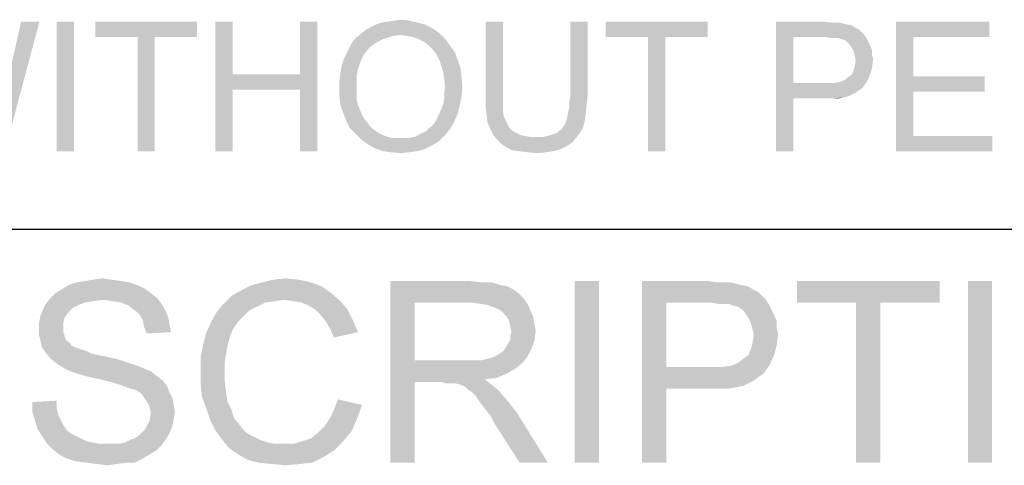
# Model space of a CAD drawing. Extents: x 0 to 841, y 0 to 594.
# Tile 20 of 102: x 608.93 to 627.89, y 32.45 to 41.04. Entities that reach past the tile are written whole.
import ezdxf

# ---------------------------------------------------------------- set-up
doc = ezdxf.new("R2010")
doc.units = 0
doc.header["$LTSCALE"] = 46.255
doc.header["$MEASUREMENT"] = 0
doc.layers.get('0').update_dxf_attribs({"linetype": 'CONTINUOUS'})

msp = doc.modelspace()

# ---------------------------------------------------------------- linework, layer by layer
at = {"color": 3, "linetype": 'Continuous'}
for q in [(814, 37), (709, 37), (826, 37)]:
    msp.add_line((601, 37), q, dxfattribs=at)
at = {"color": 1, "linetype": 'Continuous'}
for points in [[(608.45926, 38.83333), (608.4963, 38.96296), (609.31111, 41)], [(608.45926, 38.83333), (609.31111, 41), (608.64444, 38.5)], [(608.4963, 38.96296), (608.51481, 39.09259), (609.31111, 41)], [(608.51481, 39.09259), (608.55185, 39.22222), (609.31111, 41)], [(608.55185, 39.22222), (608.58889, 39.37037), (609.31111, 41)], [(609.31111, 41), (608.58889, 39.37037), (608.95926, 41)], [(609.97778, 41), (609.64444, 38.5), (609.64444, 41)], [(609.64444, 38.5), (609.97778, 41), (609.97778, 38.5)], [(612.34815, 41), (610.38519, 40.7037), (610.38519, 41)], [(611.2, 40.7037), (610.38519, 40.7037), (612.34815, 41)], [(611.53333, 40.7037), (611.2, 40.7037), (612.34815, 41)], [(611.53333, 40.7037), (612.34815, 41), (612.34815, 40.7037)], [(613.03333, 41), (613.03333, 39.98148), (612.7, 38.5)], [(613.03333, 41), (612.7, 38.5), (612.7, 41)], [(614.66296, 41), (614.32963, 39.98148), (614.32963, 41)], [(614.32963, 39.68518), (614.32963, 39.98148), (614.66296, 41)], [(614.32963, 38.5), (614.32963, 39.68518), (614.66296, 41)], [(614.32963, 38.5), (614.66296, 41), (614.66296, 38.5)], [(616.58889, 40.98148), (615.79259, 40.94444), (615.9037, 40.98148)], [(615.79259, 40.94444), (616.58889, 40.98148), (616.73704, 40.94444)], [(615.9037, 40.98148), (616.01481, 41), (616.44074, 41.01852)], [(615.9037, 40.98148), (616.44074, 41.01852), (616.58889, 40.98148)], [(616.44074, 41.01852), (616.01481, 41), (616.14444, 41.01852)], [(616.14444, 41.01852), (616.27407, 41.03704), (616.44074, 41.01852)], [(618.23704, 41), (617.9037, 39.55555), (617.9037, 41)], [(617.9037, 39.55555), (618.23704, 41), (618.23704, 39.55555)], [(619.86667, 41), (619.53333, 39.55555), (619.53333, 41)], [(619.53333, 39.55555), (619.86667, 41), (619.86667, 39.55555)], [(622.18148, 41), (620.21852, 40.7037), (620.21852, 41)], [(621.03333, 40.7037), (620.21852, 40.7037), (622.18148, 41)], [(621.36667, 40.7037), (621.03333, 40.7037), (622.18148, 41)], [(621.36667, 40.7037), (622.18148, 41), (622.18148, 40.7037)], [(623.4963, 41), (624.4037, 41), (623.82963, 40.7037)], [(623.82963, 40.7037), (623.4963, 38.5), (623.4963, 41)], [(624.4037, 41), (624.53333, 40.98148), (623.82963, 40.7037)], [(624.71852, 40.98148), (624.79259, 40.96296), (623.82963, 40.7037)], [(624.62593, 40.98148), (624.71852, 40.98148), (623.82963, 40.7037)], [(624.53333, 40.98148), (624.62593, 40.98148), (623.82963, 40.7037)], [(624.79259, 40.96296), (624.86667, 40.94444), (623.82963, 40.7037)], [(625.81111, 41), (627.60741, 41), (626.14444, 40.7037)], [(626.14444, 40.7037), (625.81111, 38.5), (625.81111, 41)], [(626.14444, 40.7037), (627.60741, 41), (627.60741, 40.7037)], [(617.01481, 40.77778), (615.4963, 40.75926), (615.58889, 40.83333)], [(616.27407, 40.74074), (615.4963, 40.75926), (617.01481, 40.77778)], [(616.88519, 40.87037), (615.58889, 40.83333), (615.68148, 40.88889)], [(615.58889, 40.83333), (616.88519, 40.87037), (617.01481, 40.77778)], [(616.73704, 40.94444), (615.68148, 40.88889), (615.79259, 40.94444)], [(615.68148, 40.88889), (616.73704, 40.94444), (616.88519, 40.87037)], [(616.38519, 40.72222), (616.27407, 40.74074), (617.01481, 40.77778)], [(616.4963, 40.7037), (616.38519, 40.72222), (617.01481, 40.77778)], [(616.60741, 40.66667), (616.4963, 40.7037), (617.01481, 40.77778)], [(616.60741, 40.66667), (617.01481, 40.77778), (617.12593, 40.66667)], [(624.86667, 40.94444), (624.95926, 40.92593), (623.82963, 40.7037)], [(624.95926, 40.92593), (625.01481, 40.88889), (623.82963, 40.7037)], [(625.01481, 40.88889), (625.08889, 40.85185), (623.82963, 40.7037)], [(625.08889, 40.85185), (625.14444, 40.7963), (623.82963, 40.7037)], [(625.14444, 40.7963), (625.2, 40.74074), (623.82963, 40.7037)], [(611.53333, 40.7037), (611.2, 38.5), (611.2, 40.7037)], [(611.2, 38.5), (611.53333, 40.7037), (611.53333, 38.5)], [(615.79259, 40.59259), (615.66296, 40.5), (615.27407, 40.48148)], [(615.79259, 40.59259), (615.27407, 40.48148), (615.32963, 40.59259)], [(615.94074, 40.66667), (615.32963, 40.59259), (615.4037, 40.68519)], [(615.32963, 40.59259), (615.94074, 40.66667), (615.79259, 40.59259)], [(616.27407, 40.74074), (615.4037, 40.68519), (615.4963, 40.75926)], [(616.27407, 40.74074), (616.10741, 40.72222), (615.4037, 40.68519)], [(615.4037, 40.68519), (616.10741, 40.72222), (615.94074, 40.66667)], [(617.12593, 40.66667), (616.71852, 40.61111), (616.60741, 40.66667)], [(616.81111, 40.53704), (616.71852, 40.61111), (617.12593, 40.66667)], [(616.81111, 40.53704), (617.12593, 40.66667), (617.21852, 40.53704)], [(621.36667, 40.7037), (621.03333, 38.5), (621.03333, 40.7037)], [(621.03333, 38.5), (621.36667, 40.7037), (621.36667, 38.5)], [(623.82963, 40.7037), (623.82963, 39.81481), (623.4963, 38.5)], [(624.44074, 40.7037), (623.82963, 40.7037), (625.2, 40.74074)], [(624.55185, 40.68519), (624.44074, 40.7037), (625.2, 40.74074)], [(624.62593, 40.68519), (624.55185, 40.68519), (625.2, 40.74074)], [(624.7, 40.68519), (624.62593, 40.68519), (625.2, 40.74074)], [(624.7, 40.68519), (625.2, 40.74074), (625.23704, 40.68519)], [(625.23704, 40.68519), (624.73704, 40.66667), (624.7, 40.68519)], [(624.81111, 40.64815), (624.73704, 40.66667), (625.23704, 40.68519)], [(624.86667, 40.61111), (624.81111, 40.64815), (625.23704, 40.68519)], [(624.86667, 40.61111), (625.23704, 40.68519), (625.27407, 40.61111)], [(625.27407, 40.61111), (624.9037, 40.57407), (624.86667, 40.61111)], [(624.9037, 40.57407), (625.27407, 40.61111), (625.31111, 40.53704)], [(626.14444, 40.7037), (626.14444, 39.94445), (625.81111, 38.5)], [(615.60741, 40.42593), (615.21852, 40.37037), (615.27407, 40.48148)], [(615.21852, 40.37037), (615.60741, 40.42593), (615.55185, 40.35185)], [(615.27407, 40.48148), (615.66296, 40.5), (615.60741, 40.42593)], [(617.21852, 40.53704), (616.88519, 40.46296), (616.81111, 40.53704)], [(616.88519, 40.46296), (617.21852, 40.53704), (617.31111, 40.40741)], [(617.31111, 40.40741), (616.95926, 40.37037), (616.88519, 40.46296)], [(617.01481, 40.25926), (616.95926, 40.37037), (617.31111, 40.40741)], [(617.01481, 40.25926), (617.31111, 40.40741), (617.36667, 40.25926)], [(625.31111, 40.53704), (624.94074, 40.51852), (624.9037, 40.57407)], [(624.97778, 40.46296), (624.94074, 40.51852), (625.31111, 40.53704)], [(624.97778, 40.46296), (625.31111, 40.53704), (625.34815, 40.44444)], [(625.34815, 40.44444), (624.9963, 40.40741), (624.97778, 40.46296)], [(624.9963, 40.40741), (625.34815, 40.44444), (625.34815, 40.35185)], [(625.34815, 40.35185), (625.01481, 40.33333), (624.9963, 40.40741)], [(615.47778, 40.18519), (615.12593, 40.12963), (615.16296, 40.25926)], [(615.55185, 40.35185), (615.16296, 40.25926), (615.21852, 40.37037)], [(615.55185, 40.35185), (615.51481, 40.27778), (615.16296, 40.25926)], [(615.16296, 40.25926), (615.51481, 40.27778), (615.47778, 40.18519)], [(617.36667, 40.25926), (617.05185, 40.14815), (617.01481, 40.25926)], [(617.05185, 40.14815), (617.36667, 40.25926), (617.42222, 40.09259)], [(625.01481, 40.33333), (625.34815, 40.35185), (625.36667, 40.27778)], [(625.36667, 40.27778), (625.03333, 40.25926), (625.01481, 40.33333)], [(625.01481, 40.14815), (625.03333, 40.25926), (625.36667, 40.27778)], [(625.01481, 40.14815), (625.36667, 40.27778), (625.34815, 40.11111)], [(615.44074, 40.07407), (615.10741, 40), (615.12593, 40.12963)], [(615.10741, 40), (615.44074, 40.07407), (615.42222, 39.96296)], [(615.12593, 40.12963), (615.47778, 40.18519), (615.44074, 40.07407)], [(617.42222, 40.09259), (617.08889, 40.01852), (617.05185, 40.14815)], [(617.08889, 40.01852), (617.42222, 40.09259), (617.44074, 39.92593)], [(617.44074, 39.92593), (617.10741, 39.88889), (617.08889, 40.01852)], [(624.95926, 39.98148), (624.9963, 40.07407), (625.34815, 40.11111)], [(624.95926, 39.98148), (625.34815, 40.11111), (625.31111, 39.98148)], [(625.34815, 40.11111), (624.9963, 40.07407), (625.01481, 40.14815)], [(613.03333, 39.98148), (613.03333, 39.68518), (612.7, 38.5)], [(613.03333, 39.98148), (614.32963, 39.98148), (613.03333, 39.68518)], [(614.32963, 39.68518), (613.03333, 39.68518), (614.32963, 39.98148)], [(615.42222, 39.96296), (615.08889, 39.85185), (615.10741, 40)], [(615.08889, 39.85185), (615.42222, 39.96296), (615.42222, 39.83333)], [(615.42222, 39.83333), (615.08889, 39.7037), (615.08889, 39.85185)], [(615.08889, 39.7037), (615.42222, 39.83333), (615.42222, 39.7037)], [(617.12593, 39.74074), (617.10741, 39.88889), (617.44074, 39.92593)], [(617.12593, 39.74074), (617.44074, 39.92593), (617.45926, 39.74074)], [(624.58889, 39.81481), (624.71852, 39.83333), (625.25556, 39.85185)], [(624.58889, 39.81481), (625.25556, 39.85185), (625.16296, 39.72222)], [(625.25556, 39.85185), (624.71852, 39.83333), (624.81111, 39.87037)], [(624.81111, 39.87037), (624.88519, 39.92593), (625.31111, 39.98148)], [(624.81111, 39.87037), (625.31111, 39.98148), (625.25556, 39.85185)], [(625.31111, 39.98148), (624.88519, 39.92593), (624.95926, 39.98148)], [(626.14444, 39.94445), (626.14444, 39.64815), (625.81111, 38.5)], [(626.14444, 39.64815), (627.51481, 39.94445), (627.51481, 39.64815)], [(626.14444, 39.94445), (627.51481, 39.94445), (626.14444, 39.64815)], [(612.7, 38.5), (613.03333, 39.68518), (613.03333, 38.5)], [(615.42222, 39.7037), (615.42222, 39.59259), (615.08889, 39.55556)], [(615.42222, 39.7037), (615.08889, 39.55556), (615.08889, 39.7037)], [(617.45926, 39.74074), (617.10741, 39.62963), (617.12593, 39.74074)], [(617.10741, 39.62963), (617.45926, 39.74074), (617.44074, 39.55556)], [(623.82963, 39.81481), (623.82963, 39.51852), (623.4963, 38.5)], [(624.58889, 39.81481), (625.16296, 39.72222), (623.82963, 39.51852)], [(624.44074, 39.81481), (624.58889, 39.81481), (623.82963, 39.51852)], [(623.82963, 39.81481), (624.44074, 39.81481), (623.82963, 39.51852)], [(625.16296, 39.72222), (625.10741, 39.68519), (623.82963, 39.51852)], [(625.10741, 39.68519), (625.03333, 39.62963), (623.82963, 39.51852)], [(626.14444, 39.64815), (626.14444, 38.7963), (625.81111, 38.5)], [(615.08889, 39.55556), (615.42222, 39.59259), (615.42222, 39.5)], [(615.42222, 39.5), (615.10741, 39.38889), (615.08889, 39.55556)], [(615.42222, 39.5), (615.44074, 39.40741), (615.10741, 39.38889)], [(617.08889, 39.40741), (617.10741, 39.51852), (617.44074, 39.55556)], [(617.08889, 39.40741), (617.44074, 39.55556), (617.4037, 39.37037)], [(617.44074, 39.55556), (617.10741, 39.51852), (617.10741, 39.62963)], [(618.23704, 39.55555), (618.23704, 39.40741), (617.9037, 39.37037)], [(618.23704, 39.55555), (617.9037, 39.37037), (617.9037, 39.55555)], [(619.86667, 39.55555), (619.51481, 39.44444), (619.53333, 39.55555)], [(619.51481, 39.44444), (619.86667, 39.55555), (619.84815, 39.37037)], [(623.4963, 38.5), (623.82963, 39.51852), (623.82963, 38.5)], [(625.03333, 39.62963), (624.95926, 39.59259), (623.82963, 39.51852)], [(624.95926, 39.59259), (624.88519, 39.55556), (623.82963, 39.51852)], [(624.88519, 39.55556), (624.79259, 39.53704), (623.82963, 39.51852)], [(624.44074, 39.51852), (623.82963, 39.51852), (624.79259, 39.53704)], [(624.57037, 39.51852), (624.44074, 39.51852), (624.79259, 39.53704)], [(624.57037, 39.51852), (624.79259, 39.53704), (624.68148, 39.51852)], [(615.10741, 39.38889), (615.44074, 39.40741), (615.47778, 39.31482)], [(615.47778, 39.31482), (615.16296, 39.24074), (615.10741, 39.38889)], [(615.16296, 39.24074), (615.47778, 39.31482), (615.51481, 39.22222)], [(617.01481, 39.24074), (617.05185, 39.31482), (617.4037, 39.37037)], [(617.01481, 39.24074), (617.4037, 39.37037), (617.36667, 39.22222)], [(617.4037, 39.37037), (617.05185, 39.31482), (617.08889, 39.40741)], [(617.9037, 39.37037), (618.23704, 39.40741), (618.23704, 39.27778)], [(618.23704, 39.27778), (617.92222, 39.2037), (617.9037, 39.37037)], [(617.92222, 39.2037), (618.23704, 39.27778), (618.25556, 39.16667)], [(619.82963, 39.2037), (619.47778, 39.16667), (619.4963, 39.25926)], [(619.4963, 39.25926), (619.51481, 39.35185), (619.84815, 39.37037)], [(619.4963, 39.25926), (619.84815, 39.37037), (619.82963, 39.2037)], [(619.84815, 39.37037), (619.51481, 39.35185), (619.51481, 39.44444)], [(615.51481, 39.22222), (615.21852, 39.09259), (615.16296, 39.24074)], [(615.51481, 39.22222), (615.55185, 39.14815), (615.21852, 39.09259)], [(615.21852, 39.09259), (615.55185, 39.14815), (615.60741, 39.07408)], [(615.60741, 39.07408), (615.29259, 38.94444), (615.21852, 39.09259)], [(615.60741, 39.07408), (615.66296, 39), (615.29259, 38.94444)], [(617.29259, 39.05556), (616.88519, 39), (616.94074, 39.07408)], [(616.94074, 39.07408), (616.97778, 39.14815), (617.36667, 39.22222)], [(616.94074, 39.07408), (617.36667, 39.22222), (617.29259, 39.05556)], [(617.36667, 39.22222), (616.97778, 39.14815), (617.01481, 39.24074)], [(618.25556, 39.16667), (617.94074, 39.05556), (617.92222, 39.2037)], [(618.25556, 39.16667), (618.29259, 39.09259), (617.94074, 39.05556)], [(617.94074, 39.05556), (618.29259, 39.09259), (618.32963, 39.01852)], [(619.4037, 38.98148), (619.44074, 39.03704), (619.81111, 39.07407)], [(619.4037, 38.98148), (619.81111, 39.07407), (619.77407, 38.94444)], [(619.81111, 39.07407), (619.44074, 39.03704), (619.45926, 39.09259)], [(619.45926, 39.09259), (619.47778, 39.16667), (619.82963, 39.2037)], [(619.45926, 39.09259), (619.82963, 39.2037), (619.81111, 39.07407)], [(615.29259, 38.94444), (615.66296, 39), (615.71852, 38.94444)], [(615.71852, 38.94444), (615.4037, 38.83333), (615.29259, 38.94444)], [(615.71852, 38.94444), (615.79259, 38.88889), (615.4037, 38.83333)], [(615.79259, 38.88889), (615.84815, 38.85185), (615.4037, 38.83333)], [(616.60741, 38.81481), (616.68148, 38.85185), (617.21852, 38.92593)], [(616.60741, 38.81481), (617.21852, 38.92593), (617.10741, 38.7963)], [(616.68148, 38.85185), (616.75556, 38.88889), (617.21852, 38.92593)], [(617.21852, 38.92593), (616.75556, 38.88889), (616.81111, 38.94444)], [(616.81111, 38.94444), (616.88519, 39), (617.29259, 39.05556)], [(616.81111, 38.94444), (617.29259, 39.05556), (617.21852, 38.92593)], [(618.32963, 39.01852), (617.9963, 38.92593), (617.94074, 39.05556)], [(618.32963, 39.01852), (618.36667, 38.94444), (617.9963, 38.92593)], [(617.9963, 38.92593), (618.36667, 38.94444), (618.42222, 38.88889)], [(618.42222, 38.88889), (618.05185, 38.81482), (617.9963, 38.92593)], [(618.42222, 38.88889), (618.4963, 38.85185), (618.05185, 38.81482)], [(619.27407, 38.85185), (619.36667, 38.92593), (619.77407, 38.94444)], [(619.27407, 38.85185), (619.77407, 38.94444), (619.71852, 38.85185)], [(619.77407, 38.94444), (619.36667, 38.92593), (619.4037, 38.98148)], [(615.4037, 38.83333), (615.84815, 38.85185), (615.92222, 38.81481)], [(615.92222, 38.81481), (615.51481, 38.72222), (615.4037, 38.83333)], [(615.92222, 38.81481), (616.01481, 38.77778), (615.51481, 38.72222)], [(616.01481, 38.77778), (616.08889, 38.75926), (615.51481, 38.72222)], [(616.34815, 38.75926), (616.44074, 38.75926), (615.51481, 38.72222)], [(616.25556, 38.75926), (616.34815, 38.75926), (615.51481, 38.72222)], [(616.18148, 38.75926), (616.25556, 38.75926), (615.51481, 38.72222)], [(616.08889, 38.75926), (616.18148, 38.75926), (615.51481, 38.72222)], [(616.9963, 38.68519), (615.51481, 38.72222), (616.44074, 38.75926)], [(616.9963, 38.68519), (615.64444, 38.62963), (615.51481, 38.72222)], [(616.44074, 38.75926), (616.53333, 38.77778), (617.10741, 38.7963)], [(616.44074, 38.75926), (617.10741, 38.7963), (616.9963, 38.68519)], [(617.10741, 38.7963), (616.53333, 38.77778), (616.60741, 38.81481)], [(618.05185, 38.81482), (618.4963, 38.85185), (618.57037, 38.81482)], [(618.57037, 38.81482), (618.12593, 38.72222), (618.05185, 38.81482)], [(618.57037, 38.81482), (618.66296, 38.7963), (618.12593, 38.72222)], [(618.66296, 38.7963), (618.75556, 38.77778), (618.12593, 38.72222)], [(619.01481, 38.77778), (619.64444, 38.75926), (618.12593, 38.72222)], [(618.84815, 38.77778), (619.01481, 38.77778), (618.12593, 38.72222)], [(618.75556, 38.77778), (618.84815, 38.77778), (618.12593, 38.72222)], [(618.12593, 38.72222), (619.64444, 38.75926), (619.57037, 38.66667)], [(619.57037, 38.66667), (618.2, 38.64815), (618.12593, 38.72222)], [(619.01481, 38.77778), (619.16296, 38.81482), (619.71852, 38.85185)], [(619.01481, 38.77778), (619.71852, 38.85185), (619.64444, 38.75926)], [(619.71852, 38.85185), (619.16296, 38.81482), (619.27407, 38.85185)], [(626.14444, 38.7963), (627.66296, 38.7963), (625.81111, 38.5)], [(625.81111, 38.5), (627.66296, 38.7963), (627.66296, 38.5)], [(615.64444, 38.62963), (616.9963, 38.68519), (616.86667, 38.61111)], [(616.86667, 38.61111), (615.77407, 38.55556), (615.64444, 38.62963)], [(615.77407, 38.55556), (616.86667, 38.61111), (616.71852, 38.53704)], [(616.71852, 38.53704), (615.94074, 38.5), (615.77407, 38.55556)], [(615.94074, 38.5), (616.71852, 38.53704), (616.57037, 38.5)], [(616.57037, 38.5), (616.08889, 38.48148), (615.94074, 38.5)], [(616.08889, 38.48148), (616.57037, 38.5), (616.42222, 38.48148)], [(618.2, 38.64815), (619.57037, 38.66667), (619.45926, 38.59259)], [(619.45926, 38.59259), (618.31111, 38.57407), (618.2, 38.64815)], [(618.31111, 38.57407), (619.45926, 38.59259), (619.34815, 38.53704)], [(619.34815, 38.53704), (618.42222, 38.51852), (618.31111, 38.57407)], [(618.57037, 38.5), (618.42222, 38.51852), (619.34815, 38.53704)], [(618.57037, 38.5), (619.34815, 38.53704), (619.2, 38.5)], [(619.2, 38.5), (618.71852, 38.48148), (618.57037, 38.5)], [(618.71852, 38.48148), (619.2, 38.5), (619.05185, 38.48148)], [(616.42222, 38.48148), (616.27407, 38.46296), (616.08889, 38.48148)], [(619.05185, 38.48148), (618.88519, 38.46296), (618.71852, 38.48148)], [(610.34074, 36.02593), (610.52222, 36.05185), (610.7037, 36.02593)], [(613.81481, 36.02593), (614.04815, 36.05185), (614.30741, 36.02593)], [(611.35185, 35.84445), (609.61481, 35.76667), (609.74444, 35.84445)], [(609.61481, 35.76667), (611.35185, 35.84445), (611.45556, 35.76667)], [(611.1963, 35.92222), (609.74444, 35.84445), (609.87407, 35.92222)], [(609.74444, 35.84445), (611.1963, 35.92222), (611.35185, 35.84445)], [(611.04074, 35.97407), (609.87407, 35.92222), (610.02963, 35.97407)], [(609.87407, 35.92222), (611.04074, 35.97407), (611.1963, 35.92222)], [(610.88519, 36), (610.02963, 35.97407), (610.18519, 36)], [(610.02963, 35.97407), (610.88519, 36), (611.04074, 35.97407)], [(610.7037, 36.02593), (610.18519, 36), (610.34074, 36.02593)], [(610.18519, 36), (610.7037, 36.02593), (610.88519, 36)], [(614.74815, 35.8963), (613.19259, 35.81852), (613.4, 35.92222)], [(613.19259, 35.81852), (614.74815, 35.8963), (614.92963, 35.76667)], [(614.54074, 35.97407), (613.4, 35.92222), (613.60741, 35.97407)], [(613.4, 35.92222), (614.54074, 35.97407), (614.74815, 35.8963)], [(614.30741, 36.02593), (613.60741, 35.97407), (613.81481, 36.02593)], [(613.60741, 35.97407), (614.30741, 36.02593), (614.54074, 35.97407)], [(616.07037, 36), (617.6, 36), (616.53704, 35.58518)], [(616.53704, 35.58518), (616.07037, 32.5), (616.07037, 36)], [(617.6, 36), (617.83333, 35.97408), (616.53704, 35.58518)], [(618.01481, 35.97408), (618.1963, 35.92222), (616.53704, 35.58518)], [(617.83333, 35.97408), (618.01481, 35.97408), (616.53704, 35.58518)], [(618.1963, 35.92222), (618.32593, 35.8963), (616.53704, 35.58518)], [(618.32593, 35.8963), (618.42963, 35.84444), (616.53704, 35.58518)], [(618.42963, 35.84444), (618.53333, 35.76667), (616.53704, 35.58518)], [(620.08889, 36), (619.62222, 32.5), (619.62222, 36)], [(619.62222, 32.5), (620.08889, 36), (620.08889, 32.5)], [(620.91852, 36), (622.18889, 36), (621.38519, 35.58518)], [(621.38519, 35.58518), (620.91852, 32.5), (620.91852, 36)], [(622.18889, 36), (622.37037, 35.97408), (621.38519, 35.58518)], [(622.62963, 35.97408), (622.73333, 35.94815), (621.38519, 35.58518)], [(622.5, 35.97408), (622.62963, 35.97408), (621.38519, 35.58518)], [(622.37037, 35.97408), (622.5, 35.97408), (621.38519, 35.58518)], [(622.73333, 35.94815), (622.83704, 35.92222), (621.38519, 35.58518)], [(622.83704, 35.92222), (622.96667, 35.8963), (621.38519, 35.58518)], [(622.96667, 35.8963), (623.04444, 35.84444), (621.38519, 35.58518)], [(623.04444, 35.84444), (623.14815, 35.79259), (621.38519, 35.58518)], [(626.64815, 36), (623.9, 35.58518), (623.9, 36)], [(625.04074, 35.58518), (623.9, 35.58518), (626.64815, 36)], [(625.50741, 35.58518), (625.04074, 35.58518), (626.64815, 36)], [(625.50741, 35.58518), (626.64815, 36), (626.64815, 35.58518)], [(627.65926, 36), (627.19259, 32.5), (627.19259, 36)], [(627.19259, 32.5), (627.65926, 36), (627.65926, 32.5)], [(610.54815, 35.63704), (609.43333, 35.55926), (609.53704, 35.68889)], [(611.45556, 35.76667), (609.53704, 35.68889), (609.61481, 35.76667)], [(609.53704, 35.68889), (611.45556, 35.76667), (611.58519, 35.66296)], [(609.53704, 35.68889), (611.58519, 35.66296), (610.54815, 35.63704)], [(610.72963, 35.61111), (610.54815, 35.63704), (611.58519, 35.66296)], [(610.88519, 35.58518), (610.72963, 35.61111), (611.58519, 35.66296)], [(610.88519, 35.58518), (611.58519, 35.66296), (611.66296, 35.55926)], [(614.02222, 35.63704), (612.85556, 35.55926), (613.01111, 35.71481)], [(614.92963, 35.76667), (613.01111, 35.71481), (613.19259, 35.81852)], [(614.02222, 35.63704), (613.01111, 35.71481), (614.92963, 35.76667)], [(614.2037, 35.61111), (614.02222, 35.63704), (614.92963, 35.76667)], [(614.2037, 35.61111), (614.92963, 35.76667), (615.11111, 35.61111)], [(618.53333, 35.76667), (618.63704, 35.66296), (616.53704, 35.58518)], [(617.62593, 35.58518), (616.53704, 35.58518), (618.63704, 35.66296)], [(617.80741, 35.55926), (617.62593, 35.58518), (618.63704, 35.66296)], [(617.80741, 35.55926), (618.63704, 35.66296), (618.71481, 35.55926)], [(623.14815, 35.79259), (623.22593, 35.71481), (621.38519, 35.58518)], [(623.22593, 35.71481), (623.3037, 35.63704), (621.38519, 35.58518)], [(610.05556, 35.53333), (609.38148, 35.45556), (609.43333, 35.55926)], [(610.05556, 35.53333), (609.95185, 35.48148), (609.38148, 35.45556)], [(609.38148, 35.45556), (609.95185, 35.48148), (609.87407, 35.4037)], [(610.54815, 35.63704), (610.34074, 35.61111), (609.43333, 35.55926)], [(610.34074, 35.61111), (610.18519, 35.58518), (609.43333, 35.55926)], [(609.43333, 35.55926), (610.18519, 35.58518), (610.05556, 35.53333)], [(611.66296, 35.55926), (611.01481, 35.53333), (610.88519, 35.58518)], [(611.11852, 35.45556), (611.01481, 35.53333), (611.66296, 35.55926)], [(611.11852, 35.45556), (611.66296, 35.55926), (611.74074, 35.42963)], [(613.5037, 35.50741), (612.72593, 35.4037), (612.85556, 35.55926)], [(613.5037, 35.50741), (613.34815, 35.42963), (612.72593, 35.4037)], [(614.02222, 35.63704), (613.84074, 35.61111), (612.85556, 35.55926)], [(613.84074, 35.61111), (613.65926, 35.58518), (612.85556, 35.55926)], [(612.85556, 35.55926), (613.65926, 35.58518), (613.5037, 35.50741)], [(615.11111, 35.61111), (614.35926, 35.58518), (614.2037, 35.61111)], [(614.48889, 35.53333), (614.35926, 35.58518), (615.11111, 35.61111)], [(614.61852, 35.45556), (614.48889, 35.53333), (615.11111, 35.61111)], [(614.61852, 35.45556), (615.11111, 35.61111), (615.24074, 35.45556)], [(616.53704, 35.58518), (616.53704, 34.47037), (616.07037, 32.5)], [(618.71481, 35.55926), (617.96296, 35.53333), (617.80741, 35.55926)], [(618.09259, 35.48148), (617.96296, 35.53333), (618.71481, 35.55926)], [(618.1963, 35.42963), (618.09259, 35.48148), (618.71481, 35.55926)], [(618.1963, 35.42963), (618.71481, 35.55926), (618.76667, 35.42963)], [(621.38519, 35.58518), (621.38519, 34.34074), (620.91852, 32.5)], [(622.24074, 35.58518), (621.38519, 35.58518), (623.3037, 35.63704)], [(622.3963, 35.55926), (622.24074, 35.58518), (623.3037, 35.63704)], [(622.5, 35.55926), (622.3963, 35.55926), (623.3037, 35.63704)], [(622.6037, 35.55926), (622.5, 35.55926), (623.3037, 35.63704)], [(622.6037, 35.55926), (623.3037, 35.63704), (623.35556, 35.55926)], [(623.35556, 35.55926), (622.65556, 35.53333), (622.6037, 35.55926)], [(622.75926, 35.50741), (622.65556, 35.53333), (623.35556, 35.55926)], [(622.83704, 35.45555), (622.75926, 35.50741), (623.35556, 35.55926)], [(622.83704, 35.45555), (623.35556, 35.55926), (623.40741, 35.45555)], [(625.50741, 35.58518), (625.04074, 32.5), (625.04074, 35.58518)], [(625.04074, 32.5), (625.50741, 35.58518), (625.50741, 32.5)], [(609.7963, 35.3), (609.3037, 35.19629), (609.32963, 35.32593)], [(609.3037, 35.19629), (609.7963, 35.3), (609.77037, 35.19629)], [(609.87407, 35.4037), (609.32963, 35.32593), (609.38148, 35.45556)], [(609.32963, 35.32593), (609.87407, 35.4037), (609.7963, 35.3)], [(611.74074, 35.42963), (611.22222, 35.37778), (611.11852, 35.45556)], [(611.22222, 35.37778), (611.74074, 35.42963), (611.79259, 35.3)], [(611.79259, 35.3), (611.3, 35.24815), (611.22222, 35.37778)], [(611.3, 35.24815), (611.79259, 35.3), (611.81852, 35.14444)], [(613.24444, 35.32593), (612.62222, 35.22222), (612.72593, 35.4037)], [(612.62222, 35.22222), (613.24444, 35.32593), (613.14074, 35.22222)], [(612.72593, 35.4037), (613.34815, 35.42963), (613.24444, 35.32593)], [(615.24074, 35.45556), (614.72222, 35.35185), (614.61852, 35.45556)], [(614.72222, 35.35185), (615.24074, 35.45556), (615.34444, 35.24815)], [(615.34444, 35.24815), (614.82593, 35.22222), (614.72222, 35.35185)], [(618.76667, 35.42963), (618.3, 35.32592), (618.1963, 35.42963)], [(618.3, 35.32592), (618.76667, 35.42963), (618.81852, 35.32592)], [(618.81852, 35.32592), (618.35185, 35.24815), (618.3, 35.32592)], [(618.35185, 35.24815), (618.81852, 35.32592), (618.84444, 35.17037)], [(623.40741, 35.45555), (622.88889, 35.4037), (622.83704, 35.45555)], [(622.88889, 35.4037), (623.40741, 35.45555), (623.45926, 35.35185)], [(623.45926, 35.35185), (622.94074, 35.32593), (622.88889, 35.4037)], [(622.99259, 35.24815), (622.94074, 35.32593), (623.45926, 35.35185)], [(622.99259, 35.24815), (623.45926, 35.35185), (623.51111, 35.22222)], [(609.77037, 35.19629), (609.77037, 35.09259), (609.3037, 35.06667)], [(609.77037, 35.19629), (609.3037, 35.06667), (609.3037, 35.19629)], [(609.3037, 35.06667), (609.77037, 35.09259), (609.77037, 35.01482)], [(611.81852, 35.14444), (611.32593, 35.11852), (611.3, 35.24815)], [(611.32593, 35.11852), (611.81852, 35.14444), (611.84444, 35.01482)], [(611.84444, 35.01482), (611.37778, 34.98889), (611.32593, 35.11852)], [(613.14074, 35.22222), (613.03704, 35.06667), (612.51852, 34.98889)], [(613.14074, 35.22222), (612.51852, 34.98889), (612.62222, 35.22222)], [(614.9037, 35.09259), (614.82593, 35.22222), (615.34444, 35.24815)], [(614.9037, 35.09259), (615.34444, 35.24815), (615.44815, 35.01481)], [(615.44815, 35.01481), (614.98148, 34.91111), (614.9037, 35.09259)], [(618.84444, 35.17037), (618.37778, 35.14444), (618.35185, 35.24815)], [(618.37778, 35.14444), (618.84444, 35.17037), (618.87037, 35.04074)], [(618.87037, 35.04074), (618.4037, 35.01481), (618.37778, 35.14444)], [(623.51111, 35.22222), (623.01852, 35.17037), (622.99259, 35.24815)], [(623.01852, 35.17037), (623.51111, 35.22222), (623.51111, 35.09259)], [(623.51111, 35.09259), (623.04444, 35.06667), (623.01852, 35.17037)], [(623.04444, 35.06667), (623.51111, 35.09259), (623.53704, 34.98889)], [(609.77037, 35.01482), (609.3037, 34.96296), (609.3037, 35.06667)], [(609.3037, 34.96296), (609.77037, 35.01482), (609.7963, 34.93704)], [(609.7963, 34.93704), (609.32963, 34.85926), (609.3037, 34.96296)], [(609.32963, 34.85926), (609.7963, 34.93704), (609.82222, 34.85926)], [(612.98519, 34.93704), (612.46667, 34.78148), (612.51852, 34.98889)], [(612.46667, 34.78148), (612.98519, 34.93704), (612.93333, 34.75556)], [(612.51852, 34.98889), (613.03704, 35.06667), (612.98519, 34.93704)], [(618.37778, 34.93704), (618.4037, 35.01481), (618.87037, 35.04074)], [(618.37778, 34.85926), (618.37778, 34.93704), (618.87037, 35.04074)], [(618.37778, 34.85926), (618.87037, 35.04074), (618.84444, 34.85926)], [(623.53704, 34.98889), (623.07037, 34.96296), (623.04444, 35.06667)], [(623.04444, 34.80741), (623.07037, 34.96296), (623.53704, 34.98889)], [(623.04444, 34.80741), (623.53704, 34.98889), (623.51111, 34.75556)], [(609.82222, 34.85926), (609.35556, 34.72963), (609.32963, 34.85926)], [(609.82222, 34.85926), (609.9, 34.80741), (609.35556, 34.72963)], [(609.9, 34.80741), (609.92593, 34.75556), (609.35556, 34.72963)], [(609.35556, 34.72963), (609.92593, 34.75556), (609.97778, 34.72963)], [(609.97778, 34.72963), (609.40741, 34.65185), (609.35556, 34.72963)], [(609.97778, 34.72963), (610.05556, 34.7037), (609.40741, 34.65185)], [(612.93333, 34.75556), (612.41481, 34.52222), (612.46667, 34.78148)], [(612.93333, 34.75556), (612.90741, 34.6), (612.41481, 34.52222)], [(618.79259, 34.7037), (618.24815, 34.65185), (618.3, 34.72963)], [(618.3, 34.72963), (618.32593, 34.78148), (618.84444, 34.85926)], [(618.3, 34.72963), (618.84444, 34.85926), (618.79259, 34.7037)], [(618.84444, 34.85926), (618.32593, 34.78148), (618.37778, 34.85926)], [(622.96667, 34.57408), (623.01852, 34.7037), (623.51111, 34.75556)], [(622.96667, 34.57408), (623.51111, 34.75556), (623.45926, 34.57408)], [(623.51111, 34.75556), (623.01852, 34.7037), (623.04444, 34.80741)], [(610.05556, 34.7037), (610.13333, 34.67778), (609.40741, 34.65185)], [(609.40741, 34.65185), (610.13333, 34.67778), (610.21111, 34.65185)], [(610.21111, 34.65185), (609.48519, 34.54815), (609.40741, 34.65185)], [(610.21111, 34.65185), (610.31481, 34.6), (609.48519, 34.54815)], [(610.31481, 34.6), (610.44444, 34.57407), (609.48519, 34.54815)], [(609.48519, 34.54815), (610.44444, 34.57407), (610.57407, 34.54815)], [(610.57407, 34.54815), (609.56296, 34.47037), (609.48519, 34.54815)], [(610.57407, 34.54815), (610.80741, 34.4963), (609.56296, 34.47037)], [(612.41481, 34.52222), (612.90741, 34.6), (612.88148, 34.44444)], [(612.88148, 34.44444), (612.41481, 34.26296), (612.41481, 34.52222)], [(617.80741, 34.47037), (617.91111, 34.4963), (618.71481, 34.54815)], [(617.80741, 34.47037), (618.71481, 34.54815), (618.61111, 34.41852)], [(617.91111, 34.4963), (618.01481, 34.52222), (618.71481, 34.54815)], [(618.71481, 34.54815), (618.01481, 34.52222), (618.09259, 34.54815)], [(618.09259, 34.54815), (618.17037, 34.6), (618.79259, 34.7037)], [(618.09259, 34.54815), (618.79259, 34.7037), (618.71481, 34.54815)], [(618.17037, 34.6), (618.24815, 34.65185), (618.79259, 34.7037)], [(622.75926, 34.41852), (622.86296, 34.4963), (623.45926, 34.57408)], [(622.75926, 34.41852), (623.45926, 34.57408), (623.38148, 34.39259)], [(623.45926, 34.57408), (622.86296, 34.4963), (622.96667, 34.57408)], [(609.56296, 34.47037), (610.80741, 34.4963), (611.04074, 34.41852)], [(611.04074, 34.41852), (609.66667, 34.39259), (609.56296, 34.47037)], [(609.66667, 34.39259), (611.04074, 34.41852), (611.1963, 34.36667)], [(611.1963, 34.36667), (609.7963, 34.31481), (609.66667, 34.39259)], [(609.7963, 34.31481), (611.1963, 34.36667), (611.32593, 34.31481)], [(612.41481, 34.26296), (612.88148, 34.44444), (612.88148, 34.26296)], [(616.53704, 34.47037), (616.53704, 34.05555), (616.07037, 32.5)], [(617.80741, 34.47037), (618.61111, 34.41852), (616.53704, 34.05555)], [(617.67778, 34.47037), (617.80741, 34.47037), (616.53704, 34.05555)], [(617.52222, 34.47037), (617.67778, 34.47037), (616.53704, 34.05555)], [(616.53704, 34.47037), (617.52222, 34.47037), (616.53704, 34.05555)], [(618.61111, 34.41852), (618.48148, 34.31481), (616.53704, 34.05555)], [(621.38519, 34.34074), (621.38519, 33.92592), (620.91852, 32.5)], [(622.44815, 34.34074), (623.25185, 34.21111), (621.38519, 33.92592)], [(622.24074, 34.34074), (622.44815, 34.34074), (621.38519, 33.92592)], [(621.38519, 34.34074), (622.24074, 34.34074), (621.38519, 33.92592)], [(622.44815, 34.34074), (622.62963, 34.36667), (623.38148, 34.39259)], [(622.44815, 34.34074), (623.38148, 34.39259), (623.25185, 34.21111)], [(623.38148, 34.39259), (622.62963, 34.36667), (622.75926, 34.41852)], [(611.32593, 34.31481), (609.9, 34.26296), (609.7963, 34.31481)], [(609.9, 34.26296), (611.32593, 34.31481), (611.45556, 34.26296)], [(611.45556, 34.26296), (610.05556, 34.21111), (609.9, 34.26296)], [(610.23704, 34.15926), (610.05556, 34.21111), (611.45556, 34.26296)], [(610.23704, 34.15926), (611.45556, 34.26296), (611.58519, 34.15926)], [(611.58519, 34.15926), (610.47037, 34.10741), (610.23704, 34.15926)], [(610.47037, 34.10741), (611.58519, 34.15926), (611.68889, 34.08148)], [(612.88148, 34.26296), (612.88148, 34.05556), (612.41481, 34.02963)], [(612.88148, 34.26296), (612.41481, 34.02963), (612.41481, 34.26296)], [(618.48148, 34.31481), (618.3, 34.21111), (616.53704, 34.05555)], [(618.3, 34.21111), (618.11852, 34.13333), (616.53704, 34.05555)], [(623.25185, 34.21111), (623.17407, 34.15926), (621.38519, 33.92592)], [(623.17407, 34.15926), (623.07037, 34.08148), (621.38519, 33.92592)], [(611.68889, 34.08148), (610.67778, 34.05556), (610.47037, 34.10741)], [(610.85926, 34.0037), (610.67778, 34.05556), (611.68889, 34.08148)], [(610.85926, 34.0037), (611.68889, 34.08148), (611.76667, 33.97778)], [(611.76667, 33.97778), (610.98889, 33.95185), (610.85926, 34.0037)], [(611.06667, 33.92593), (610.98889, 33.95185), (611.76667, 33.97778)], [(611.17037, 33.9), (611.06667, 33.92593), (611.76667, 33.97778)], [(611.24815, 33.84815), (611.17037, 33.9), (611.76667, 33.97778)], [(611.24815, 33.84815), (611.76667, 33.97778), (611.81852, 33.84815)], [(612.41481, 34.02963), (612.88148, 34.05556), (612.90741, 33.84815)], [(612.90741, 33.84815), (612.44074, 33.77037), (612.41481, 34.02963)], [(616.07037, 32.5), (616.53704, 34.05555), (616.53704, 32.5)], [(618.11852, 34.13333), (617.88519, 34.10741), (616.53704, 34.05555)], [(617.05556, 34.05555), (616.53704, 34.05555), (617.88519, 34.10741)], [(617.13333, 34.02963), (617.05556, 34.05555), (617.88519, 34.10741)], [(617.21111, 34.02963), (617.13333, 34.02963), (617.88519, 34.10741)], [(617.26296, 34.02963), (617.21111, 34.02963), (617.88519, 34.10741)], [(617.31481, 34.02963), (617.26296, 34.02963), (617.88519, 34.10741)], [(617.41852, 34.0037), (617.31481, 34.02963), (617.88519, 34.10741)], [(617.41852, 34.0037), (617.88519, 34.10741), (618.01481, 34.0037)], [(618.01481, 34.0037), (617.52222, 33.95185), (617.41852, 34.0037)], [(617.57407, 33.9), (617.52222, 33.95185), (618.01481, 34.0037)], [(617.57407, 33.9), (618.01481, 34.0037), (618.14444, 33.9)], [(623.07037, 34.08148), (622.96667, 34.02963), (621.38519, 33.92592)], [(622.96667, 34.02963), (622.86296, 33.97778), (621.38519, 33.92592)], [(622.86296, 33.97778), (622.73333, 33.95185), (621.38519, 33.92592)], [(622.24074, 33.92592), (621.38519, 33.92592), (622.73333, 33.95185)], [(622.42222, 33.92592), (622.24074, 33.92592), (622.73333, 33.95185)], [(622.42222, 33.92592), (622.73333, 33.95185), (622.57778, 33.92592)], [(611.81852, 33.84815), (611.3, 33.7963), (611.24815, 33.84815)], [(611.3, 33.7963), (611.81852, 33.84815), (611.87037, 33.74444)], [(611.87037, 33.74444), (611.35185, 33.71852), (611.3, 33.7963)], [(612.44074, 33.77037), (612.90741, 33.84815), (612.93333, 33.66667)], [(612.93333, 33.66667), (612.51852, 33.56296), (612.44074, 33.77037)], [(618.14444, 33.9), (617.65185, 33.84815), (617.57407, 33.9)], [(617.7037, 33.7963), (617.65185, 33.84815), (618.14444, 33.9)], [(617.75556, 33.71852), (617.7037, 33.7963), (618.14444, 33.9)], [(617.75556, 33.71852), (618.14444, 33.9), (618.32593, 33.69259)], [(620.91852, 32.5), (621.38519, 33.92592), (621.38519, 32.5)], [(609.17407, 33.66667), (609.64074, 33.69259), (609.64074, 33.56296)], [(609.64074, 33.56296), (609.17407, 33.48518), (609.17407, 33.66667)], [(611.35185, 33.71852), (611.87037, 33.74444), (611.8963, 33.61481)], [(611.8963, 33.61481), (611.42963, 33.58889), (611.35185, 33.71852)], [(611.42963, 33.58889), (611.8963, 33.61481), (611.92222, 33.48518)], [(611.92222, 33.48518), (611.45556, 33.45926), (611.42963, 33.58889)], [(612.51852, 33.56296), (612.93333, 33.66667), (613.01111, 33.51111)], [(614.9037, 33.35556), (614.98148, 33.51111), (615.52593, 33.61481)], [(614.9037, 33.35556), (615.52593, 33.61481), (615.42222, 33.32963)], [(615.52593, 33.61481), (614.98148, 33.51111), (615.05926, 33.71852)], [(618.32593, 33.69259), (617.83333, 33.61481), (617.75556, 33.71852)], [(617.91111, 33.51111), (617.83333, 33.61481), (618.32593, 33.69259)], [(617.91111, 33.51111), (618.32593, 33.69259), (618.50741, 33.45926)], [(609.17407, 33.48518), (609.64074, 33.56296), (609.66667, 33.43333)], [(609.66667, 33.43333), (609.22593, 33.30371), (609.17407, 33.48518)], [(609.66667, 33.43333), (609.71852, 33.32963), (609.22593, 33.30371)], [(611.8963, 33.32963), (611.42963, 33.30371), (611.45556, 33.45926)], [(611.45556, 33.45926), (611.92222, 33.48518), (611.8963, 33.32963)], [(613.01111, 33.51111), (612.5963, 33.32963), (612.51852, 33.56296)], [(613.01111, 33.51111), (613.06296, 33.35556), (612.5963, 33.32963)], [(618.50741, 33.45926), (618.01481, 33.38148), (617.91111, 33.51111)], [(618.09259, 33.22593), (618.01481, 33.38148), (618.50741, 33.45926)], [(618.55926, 32.5), (618.09259, 33.22593), (618.50741, 33.45926)], [(618.55926, 32.5), (618.50741, 33.45926), (619.1037, 32.5)], [(609.22593, 33.30371), (609.71852, 33.32963), (609.77037, 33.22593)], [(609.77037, 33.22593), (609.27778, 33.14815), (609.22593, 33.30371)], [(609.27778, 33.14815), (609.77037, 33.22593), (609.82222, 33.14815)], [(611.3, 33.0963), (611.35185, 33.14815), (611.87037, 33.2)], [(611.3, 33.0963), (611.87037, 33.2), (611.81852, 33.07037)], [(611.87037, 33.2), (611.35185, 33.14815), (611.42963, 33.30371)], [(611.42963, 33.30371), (611.8963, 33.32963), (611.87037, 33.2)], [(612.5963, 33.32963), (613.06296, 33.35556), (613.16667, 33.22593)], [(613.16667, 33.22593), (612.7, 33.12222), (612.5963, 33.32963)], [(612.7, 33.12222), (613.16667, 33.22593), (613.27037, 33.0963)], [(615.31852, 33.0963), (614.67037, 33.07037), (614.8, 33.2)], [(615.42222, 33.32963), (614.8, 33.2), (614.9037, 33.35556)], [(614.8, 33.2), (615.42222, 33.32963), (615.31852, 33.0963)], [(609.82222, 33.14815), (609.35556, 33.01852), (609.27778, 33.14815)], [(609.82222, 33.14815), (609.9, 33.07037), (609.35556, 33.01852)], [(609.35556, 33.01852), (609.9, 33.07037), (610.0037, 33.01852)], [(610.0037, 33.01852), (609.45926, 32.86296), (609.35556, 33.01852)], [(610.0037, 33.01852), (610.10741, 32.96667), (609.45926, 32.86296)], [(611.06667, 32.94074), (611.14444, 32.96667), (611.81852, 33.07037)], [(611.06667, 32.94074), (611.81852, 33.07037), (611.74074, 32.94074)], [(611.14444, 32.96667), (611.22222, 33.01852), (611.81852, 33.07037)], [(611.81852, 33.07037), (611.22222, 33.01852), (611.3, 33.0963)], [(613.27037, 33.0963), (612.82963, 32.94074), (612.7, 33.12222)], [(613.27037, 33.0963), (613.4, 33.01852), (612.82963, 32.94074)], [(612.82963, 32.94074), (613.4, 33.01852), (613.55556, 32.94074)], [(614.38519, 32.91482), (614.54074, 32.96667), (615.31852, 33.0963)], [(614.38519, 32.91482), (615.31852, 33.0963), (615.16296, 32.91482)], [(614.54074, 32.96667), (614.67037, 33.07037), (615.31852, 33.0963)], [(610.10741, 32.96667), (610.21111, 32.91481), (609.45926, 32.86296)], [(610.21111, 32.91481), (610.34074, 32.88889), (609.45926, 32.86296)], [(609.45926, 32.86296), (610.34074, 32.88889), (610.47037, 32.86296)], [(610.47037, 32.86296), (609.56296, 32.75926), (609.45926, 32.86296)], [(610.85926, 32.86296), (611.66296, 32.83704), (609.56296, 32.75926)], [(610.72963, 32.86296), (610.85926, 32.86296), (609.56296, 32.75926)], [(610.62593, 32.86296), (610.72963, 32.86296), (609.56296, 32.75926)], [(610.47037, 32.86296), (610.62593, 32.86296), (609.56296, 32.75926)], [(609.56296, 32.75926), (611.66296, 32.83704), (611.55926, 32.73333)], [(610.85926, 32.86296), (610.96296, 32.88889), (611.74074, 32.94074)], [(610.85926, 32.86296), (611.74074, 32.94074), (611.66296, 32.83704)], [(611.74074, 32.94074), (610.96296, 32.88889), (611.06667, 32.94074)], [(613.55556, 32.94074), (612.95926, 32.78519), (612.82963, 32.94074)], [(613.55556, 32.94074), (613.71111, 32.88889), (612.95926, 32.78519)], [(612.95926, 32.78519), (614.2037, 32.86296), (615.16296, 32.91482)], [(612.95926, 32.78519), (615.16296, 32.91482), (614.98148, 32.73333)], [(613.71111, 32.88889), (613.84074, 32.86296), (612.95926, 32.78519)], [(614.02222, 32.86296), (614.2037, 32.86296), (612.95926, 32.78519)], [(613.84074, 32.86296), (614.02222, 32.86296), (612.95926, 32.78519)], [(615.16296, 32.91482), (614.2037, 32.86296), (614.38519, 32.91482)], [(611.55926, 32.73333), (609.69259, 32.65555), (609.56296, 32.75926)], [(609.69259, 32.65555), (611.55926, 32.73333), (611.42963, 32.65555)], [(611.42963, 32.65555), (609.84815, 32.57778), (609.69259, 32.65555)], [(609.84815, 32.57778), (611.42963, 32.65555), (611.3, 32.57778)], [(614.98148, 32.73333), (613.14074, 32.65556), (612.95926, 32.78519)], [(613.14074, 32.65556), (614.98148, 32.73333), (614.77407, 32.6037)], [(614.77407, 32.6037), (613.32222, 32.55185), (613.14074, 32.65556)], [(611.3, 32.57778), (610.0037, 32.52593), (609.84815, 32.57778)], [(610.21111, 32.5), (610.0037, 32.52593), (611.3, 32.57778)], [(610.98889, 32.5), (610.21111, 32.5), (611.3, 32.57778)], [(610.98889, 32.5), (610.41852, 32.47407), (610.21111, 32.5)], [(610.41852, 32.47407), (610.98889, 32.5), (610.80741, 32.47407)], [(610.80741, 32.47407), (610.62593, 32.44815), (610.41852, 32.47407)], [(610.98889, 32.5), (611.3, 32.57778), (611.14444, 32.5)], [(613.52963, 32.5), (613.32222, 32.55185), (614.77407, 32.6037)], [(613.52963, 32.5), (614.77407, 32.6037), (614.56667, 32.5)], [(614.56667, 32.5), (613.78889, 32.47407), (613.52963, 32.5)], [(613.78889, 32.47407), (614.56667, 32.5), (614.33333, 32.47407)], [(614.33333, 32.47407), (614.04815, 32.44815), (613.78889, 32.47407)]]:
    msp.add_solid(points, dxfattribs=at)

doc.saveas('drawing.dxf')
